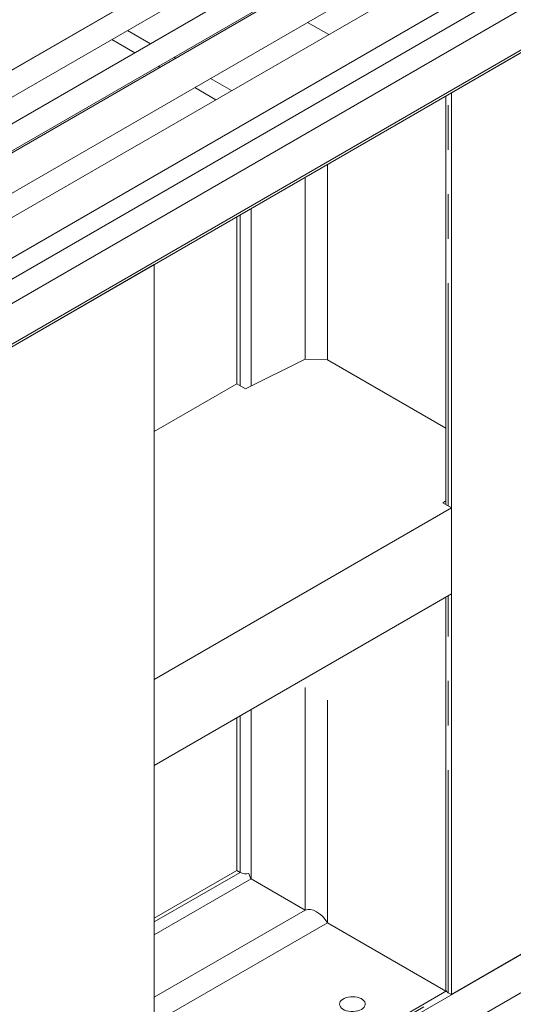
# Model space of a CAD drawing. Header units: millimetres. Extents: x 450 to 25135, y 150 to 17673.
# Tile 191 of 256: x 9524 to 9946, y 10497 to 11340. Entities that reach past the tile are written whole.
import ezdxf

# ---------------------------------------------------------------- set-up
doc = ezdxf.new("R2010")
doc.units = ezdxf.units.MM
doc.linetypes.add('SLD-Centrada-doble', pattern=[12.7, 6.35, -1.27, 1.27, -1.27, 1.27, -1.27])
doc.linetypes.add('SLD-Continua', pattern=[0])
doc.layers.add('OCULTA', color=8, linetype='SLD-Continua')

msp = doc.modelspace()

# ---------------------------------------------------------------- linework, layer by layer
at = {"color": 7, "linetype": 'SLD-Continua', "lineweight": 18, "ltscale": 30}
for p, q in [((10849.04, 12065.23), (9304.75, 11173.73)), ((9324.75, 11162.19), (10859.04, 12047.91)), ((10888.64, 12042.37), (9344.35, 11150.87)), ((9355.36, 11134.14), (10898.64, 12025.05)), ((10770.56, 11949.36), (9355.36, 11132.38)), ((9355.36, 11097.74), (10785.56, 11923.37)), ((10818.65, 11921.6), (9357.38, 11078.03)), ((9372.33, 11052.02), (10833.64, 11895.62)), ((9372.33, 11034.05), (10681.97, 11790.08)), ((10715.05, 11788.31), (9372.33, 11013.17)), ((9372.33, 10978.53), (10730.05, 11762.33))]:
    msp.add_line(p, q, dxfattribs=at)
at = {"layer": 'OCULTA', "linetype": 'SLD-Continua', "lineweight": 18, "ltscale": 30}
for p, q in [((10723.11, 11756.02), (9372.33, 10976.24)), ((10723.11, 11756.02), (9372.33, 10976.24)), ((10723.11, 11756.02), (9372.33, 10976.24)), ((9825.94, 11474.9), (9304.5, 11173.88)), ((9825.94, 11474.9), (9304.5, 11173.88)), ((9825.94, 11474.9), (9304.5, 11173.88)), ((9582.57, 11334.11), (9582.32, 11334.26)), ((9582.57, 11334.11), (9582.32, 11334.26)), ((9582.57, 11334.11), (9582.32, 11334.26)), ((9622.17, 11311.25), (9602.57, 11322.57)), ((9622.17, 11311.25), (9602.57, 11322.57)), ((9622.17, 11311.25), (9602.57, 11322.57)), ((9635.6, 11319.01), (9616.01, 11330.32)), ((9635.6, 11319.01), (9616.01, 11330.32)), ((9635.6, 11319.01), (9616.01, 11330.32)), ((9657.13, 11306.59), (9655.61, 11307.47)), ((9657.13, 11306.59), (9655.61, 11307.47)), ((9657.13, 11306.59), (9655.61, 11307.47)), ((9957.11, 11313.82), (9893.47, 11277.08)), ((9957.11, 11313.82), (9893.47, 11277.08)), ((9957.11, 11313.82), (9893.47, 11277.08)), ((9643.69, 11298.83), (9642.17, 11299.71)), ((9643.69, 11298.83), (9642.17, 11299.71)), ((9643.69, 11298.83), (9642.17, 11299.71)), ((9705.21, 11278.83), (9687.13, 11289.27)), ((9705.21, 11278.83), (9687.13, 11289.27)), ((9705.21, 11278.83), (9687.13, 11289.27)), ((9691.78, 11271.07), (9673.7, 11281.51)), ((9691.78, 11271.07), (9673.7, 11281.51)), ((9691.78, 11271.07), (9673.7, 11281.51)), ((9888.64, 11274.29), (9888.64, 10924.68)), ((9888.64, 11274.29), (9888.64, 10924.68)), ((9888.64, 11274.29), (9888.64, 10924.68)), ((9893.47, 10505.45), (9893.47, 11277.08)), ((9893.47, 10505.45), (9893.47, 11277.08)), ((9893.47, 10505.45), (9893.47, 11277.08)), ((9709.62, 11028.02), (9709.62, 11170.95)), ((9709.62, 11028.02), (9709.62, 11170.95)), ((9709.62, 11028.02), (9709.62, 11170.95)), ((9638.91, 11130.13), (9455.06, 11024)), ((9638.91, 11130.13), (9455.06, 11024)), ((9638.91, 11130.13), (9455.06, 11024)), ((9638.91, 10358.5), (9638.91, 11130.13)), ((9638.91, 10358.5), (9638.91, 11130.13)), ((9638.91, 10358.5), (9638.91, 11130.13)), ((9716.98, 11023.78), (9768.23, 11048.98)), ((9716.98, 11023.78), (9768.23, 11048.98)), ((9716.98, 11023.78), (9768.23, 11048.98)), ((9787.21, 11048.54), (9768.23, 11048.98)), ((9787.21, 11048.54), (9768.23, 11048.98)), ((9787.21, 11048.54), (9768.23, 11048.98)), ((9787.21, 11048.54), (9888.64, 10989.99)), ((9787.21, 11048.54), (9888.64, 10989.99)), ((9787.21, 11048.54), (9888.64, 10989.99)), ((9709.62, 11028.02), (9638.91, 10987.2)), ((9709.62, 11028.02), (9638.91, 10987.2)), ((9709.62, 11028.02), (9638.91, 10987.2)), ((9709.62, 11028.02), (9716.98, 11023.78)), ((9709.62, 11028.02), (9716.98, 11023.78)), ((9709.62, 11028.02), (9716.98, 11023.78)), ((9037.87, 10011.53), (10723.11, 10984.39)), ((9037.87, 10011.53), (10723.11, 10984.39)), ((9037.87, 10011.53), (10723.11, 10984.39)), ((10723.11, 10951.73), (9037.87, 9978.86)), ((9888.64, 10927.84), (9886.12, 10926.13)), ((9888.64, 10927.84), (9886.12, 10926.13)), ((9888.64, 10927.84), (9886.12, 10926.13)), ((9893.47, 10921.89), (9638.91, 10774.94)), ((9893.47, 10921.89), (9638.91, 10774.94)), ((9893.47, 10921.89), (9638.91, 10774.94)), ((9886.12, 10926.13), (9893.47, 10921.89)), ((9886.12, 10926.13), (9893.47, 10921.89)), ((9886.12, 10926.13), (9893.47, 10921.89)), ((9893.47, 10848.4), (9893.47, 10921.89)), ((9893.47, 10848.4), (9893.47, 10921.89)), ((9893.47, 10848.4), (9893.47, 10921.89)), ((9893.47, 10848.4), (9638.91, 10701.45)), ((9893.47, 10848.4), (9638.91, 10701.45)), ((9893.47, 10848.4), (9638.91, 10701.45)), ((9888.64, 10845.61), (9888.64, 10509.92)), ((9888.64, 10845.61), (9888.64, 10509.92)), ((9888.64, 10845.61), (9888.64, 10509.92)), ((9638.91, 10701.45), (9638.91, 10774.94)), ((9638.91, 10701.45), (9638.91, 10774.94)), ((9638.91, 10701.45), (9638.91, 10774.94)), ((9709.62, 10611.59), (9709.62, 10742.27)), ((9709.62, 10611.59), (9709.62, 10742.27)), ((9709.62, 10611.59), (9709.62, 10742.27)), ((9638.91, 10570.77), (9709.62, 10611.59)), ((9638.91, 10570.77), (9709.62, 10611.59)), ((9638.91, 10570.77), (9709.62, 10611.59)), ((9712.41, 10609.98), (9709.62, 10611.59)), ((9712.41, 10609.98), (9709.62, 10611.59)), ((9712.41, 10609.98), (9709.62, 10611.59)), ((9768.23, 10577.74), (9721.9, 10604.5)), ((9768.23, 10577.74), (9721.9, 10604.5)), ((9768.23, 10577.74), (9721.9, 10604.5)), ((9888.63, 10508.24), (9787.21, 10566.79)), ((9888.63, 10508.24), (9787.21, 10566.79)), ((9888.63, 10508.24), (9787.21, 10566.79)), ((9893.47, 10505.45), (9957.11, 10542.19)), ((9893.47, 10505.45), (9957.11, 10542.19)), ((9893.47, 10505.45), (9957.11, 10542.19)), ((9889.08, 10508.5), (9638.91, 10364.08)), ((9889.08, 10508.5), (9638.91, 10364.08)), ((9889.08, 10508.5), (9638.91, 10364.08)), ((9893.47, 10505.45), (9890.69, 10507.06)), ((9893.47, 10505.45), (9890.69, 10507.06)), ((9893.47, 10505.45), (9890.69, 10507.06))]:
    msp.add_line(p, q, dxfattribs=at)
at = {"layer": 'OCULTA', "linetype": 'SLD-Centrada-doble', "lineweight": 18, "ltscale": 30}
for p, q in [((9788.3, 11326.79), (9770.22, 11337.23)), ((9788.3, 11326.79), (9770.22, 11337.23)), ((9788.3, 11326.79), (9770.22, 11337.23)), ((9890.69, 10923.5), (9890.69, 11275.48)), ((9890.69, 10923.5), (9890.69, 11275.48)), ((9890.69, 10923.5), (9890.69, 11275.48)), ((9787.21, 11048.54), (9787.21, 11215.74)), ((9787.21, 11048.54), (9787.21, 11215.74)), ((9787.21, 11048.54), (9787.21, 11215.74)), ((9768.23, 11048.98), (9768.23, 11204.79)), ((9768.23, 11048.98), (9768.23, 11204.79)), ((9768.23, 11048.98), (9768.23, 11204.79)), ((9712.41, 11026.41), (9712.41, 11172.56)), ((9712.41, 11026.41), (9712.41, 11172.56)), ((9712.41, 11026.41), (9712.41, 11172.56)), ((9721.9, 11026.2), (9721.9, 11178.04)), ((9721.9, 11026.2), (9721.9, 11178.04)), ((9721.9, 11026.2), (9721.9, 11178.04)), ((9890.69, 10507.06), (9890.69, 10846.79)), ((9890.69, 10507.06), (9890.69, 10846.79)), ((9890.69, 10507.06), (9890.69, 10846.79)), ((9787.21, 10566.79), (9787.21, 10787.06)), ((9787.21, 10566.79), (9787.21, 10787.06)), ((9787.21, 10566.79), (9787.21, 10787.06)), ((9768.23, 10577.74), (9768.23, 10776.1)), ((9768.23, 10577.74), (9768.23, 10776.1)), ((9768.23, 10577.74), (9768.23, 10776.1)), ((9712.41, 10609.98), (9712.41, 10743.87)), ((9712.41, 10609.98), (9712.41, 10743.87)), ((9712.41, 10609.98), (9712.41, 10743.87)), ((9721.9, 10604.5), (9721.9, 10749.35)), ((9721.9, 10604.5), (9721.9, 10749.35)), ((9721.9, 10604.5), (9721.9, 10749.35)), ((9638.91, 10567.55), (9712.41, 10609.98)), ((9638.91, 10567.55), (9712.41, 10609.98)), ((9638.91, 10567.55), (9712.41, 10609.98)), ((9638.91, 10556.59), (9721.9, 10604.5)), ((9638.91, 10556.59), (9721.9, 10604.5)), ((9638.91, 10556.59), (9721.9, 10604.5)), ((9638.91, 10503.09), (9768.23, 10577.74)), ((9638.91, 10503.09), (9768.23, 10577.74)), ((9638.91, 10503.09), (9768.23, 10577.74)), ((9638.91, 10481.17), (9787.21, 10566.79)), ((9638.91, 10481.17), (9787.21, 10566.79)), ((9638.91, 10481.17), (9787.21, 10566.79)), ((9638.91, 10361.71), (9890.69, 10507.06)), ((9638.91, 10361.71), (9890.69, 10507.06)), ((9638.91, 10361.71), (9890.69, 10507.06))]:
    msp.add_line(p, q, dxfattribs=at)
at = {"layer": 'OCULTA', "linetype": 'SLD-Continua', "lineweight": 18, "ltscale": 30, "flags": 128}
msp.add_lwpolyline([(9816.4, 10492.79), (9814.88, 10492.06), (9813.17, 10491.5), (9811.31, 10491.12), (9809.36, 10490.94), (9807.39, 10490.97), (9805.45, 10491.2), (9803.62, 10491.62), (9801.95, 10492.23), (9800.5, 10492.99), (9799.3, 10493.9), (9798.41, 10494.91), (9797.84, 10496), (9797.62, 10497.14), (9797.75, 10498.27), (9798.24, 10499.38), (9799.05, 10500.41), (9800.17, 10501.35), (9801.57, 10502.15), (9803.19, 10502.8), (9804.98, 10503.27), (9806.9, 10503.55), (9808.86, 10503.63), (9810.82, 10503.5), (9812.71, 10503.17), (9814.47, 10502.65), (9816.04, 10501.97), (9817.37, 10501.12), (9818.42, 10500.16), (9819.15, 10499.1), (9819.55, 10497.99), (9819.59, 10496.85), (9819.28, 10495.73), (9818.63, 10494.65), (9817.66, 10493.66), (9816.4, 10492.79)], dxfattribs=at)
msp.add_lwpolyline([(9816.4, 10492.79), (9814.88, 10492.06), (9813.17, 10491.5), (9811.31, 10491.12), (9809.36, 10490.94), (9807.39, 10490.97), (9805.45, 10491.2), (9803.62, 10491.62), (9801.95, 10492.23), (9800.5, 10492.99), (9799.3, 10493.9), (9798.41, 10494.91), (9797.84, 10496), (9797.62, 10497.14), (9797.75, 10498.27), (9798.24, 10499.38), (9799.05, 10500.41), (9800.17, 10501.35), (9801.57, 10502.15), (9803.19, 10502.8), (9804.98, 10503.27), (9806.9, 10503.55), (9808.86, 10503.63), (9810.82, 10503.5), (9812.71, 10503.17), (9814.47, 10502.65), (9816.04, 10501.97), (9817.37, 10501.12), (9818.42, 10500.16), (9819.15, 10499.1), (9819.55, 10497.99), (9819.59, 10496.85), (9819.28, 10495.73), (9818.63, 10494.65), (9817.66, 10493.66), (9816.4, 10492.79)], dxfattribs=at)
msp.add_lwpolyline([(9816.4, 10492.79), (9814.88, 10492.06), (9813.17, 10491.5), (9811.31, 10491.12), (9809.36, 10490.94), (9807.39, 10490.97), (9805.45, 10491.2), (9803.62, 10491.62), (9801.95, 10492.23), (9800.5, 10492.99), (9799.3, 10493.9), (9798.41, 10494.91), (9797.84, 10496), (9797.62, 10497.14), (9797.75, 10498.27), (9798.24, 10499.38), (9799.05, 10500.41), (9800.17, 10501.35), (9801.57, 10502.15), (9803.19, 10502.8), (9804.98, 10503.27), (9806.9, 10503.55), (9808.86, 10503.63), (9810.82, 10503.5), (9812.71, 10503.17), (9814.47, 10502.65), (9816.04, 10501.97), (9817.37, 10501.12), (9818.42, 10500.16), (9819.15, 10499.1), (9819.55, 10497.99), (9819.59, 10496.85), (9819.28, 10495.73), (9818.63, 10494.65), (9817.66, 10493.66), (9816.4, 10492.79)], dxfattribs=at)
at = {"layer": 'OCULTA', "linetype": 'SLD-Continua', "lineweight": 18, "ltscale": 900}
for centre, radius, start, end in [((9717.39, 10619.69), 10.91, 242.85094, 283.98723), ((9717.39, 10619.69), 10.91, 242.85094, 283.98723), ((9717.39, 10619.69), 10.91, 242.85094, 283.98723), ((9892.09, 10510.23), 3.47, 185.22981, 246.09033), ((9892.09, 10510.23), 3.47, 185.22981, 246.09033), ((9892.09, 10510.23), 3.47, 185.22981, 246.09033)]:
    msp.add_arc(centre, radius, start, end, dxfattribs=at)
for centre, major_axis, ratio, start_param, end_param in [((9717.36, 10678.79), (-4.78, 74.36), 0.068792, 2.781121, 3.095778), ((9717.36, 10678.79), (-4.78, 74.36), 0.068792, 2.781121, 3.095778), ((9717.36, 10678.79), (-4.78, 74.36), 0.068792, 2.781121, 3.095778), ((9777.31, 10561.07), (-10.11, 16.14), 0.599893, 4.690729, 6.181694), ((9777.31, 10561.07), (-10.11, 16.14), 0.599893, 4.690729, 6.181694), ((9777.31, 10561.07), (-10.11, 16.14), 0.599893, 4.690729, 6.181694)]:
    msp.add_ellipse(centre, major_axis=major_axis, ratio=ratio, start_param=start_param, end_param=end_param, dxfattribs=at)

doc.saveas('drawing.dxf')
